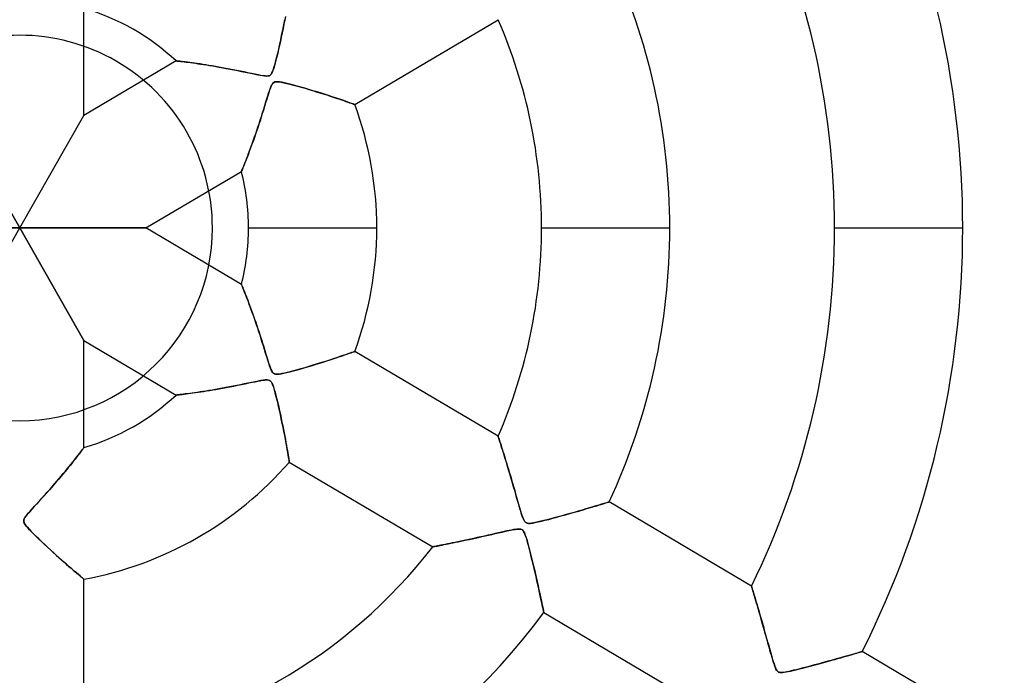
# Model space of a CAD drawing. Header units: millimetres. Extents: x -550 to 550, y -550 to 550.
# Tile 38 of 54: x 0 to 77, y -35 to 16. Entities that reach past the tile are written whole.
import ezdxf

# ---------------------------------------------------------------- set-up
doc = ezdxf.new("R2010")
doc.units = ezdxf.units.MM
doc.layers.add('HIDDEN', color=7, linetype='Continuous')
doc.layers.add('THICK', color=7, linetype='Continuous')

msp = doc.modelspace()

# ---------------------------------------------------------------- linework, layer by layer
at = {"layer": 'HIDDEN'}
for p, q in [((20.58, 15.95), (20.631, 16.216)), ((20.412, 15.108), (20.471, 15.395)), ((20.471, 15.395), (20.527, 15.676)), ((20.527, 15.676), (20.58, 15.95)), ((20.288, 14.52), (20.351, 14.816)), ((20.351, 14.816), (20.412, 15.108)), ((20.083, 13.618), (20.154, 13.92)), ((20.154, 13.92), (20.222, 14.221)), ((20.222, 14.221), (20.288, 14.52)), ((19.874, 12.788), (19.941, 13.041)), ((19.941, 13.041), (20.011, 13.319)), ((20.011, 13.319), (20.083, 13.618)), ((12.168, 13.005), (12.178, 13.004)), ((12.178, 13.004), (12.209, 13.001)), ((12.209, 13.001), (12.26, 12.995)), ((12.26, 12.995), (12.331, 12.987)), ((12.331, 12.987), (12.421, 12.977)), ((12.421, 12.977), (12.528, 12.965)), ((12.528, 12.965), (12.652, 12.95)), ((12.652, 12.95), (12.791, 12.933)), ((12.791, 12.933), (12.943, 12.914)), ((12.943, 12.914), (13.109, 12.893)), ((13.109, 12.893), (13.286, 12.87)), ((13.286, 12.87), (13.474, 12.844)), ((13.474, 12.844), (13.672, 12.817)), ((13.672, 12.817), (13.878, 12.787)), ((13.878, 12.787), (14.091, 12.755)), ((14.091, 12.755), (14.311, 12.722)), ((14.311, 12.722), (14.538, 12.686)), ((14.538, 12.686), (14.773, 12.648)), ((14.773, 12.648), (15.018, 12.607)), ((15.018, 12.607), (15.271, 12.564)), ((15.271, 12.564), (15.533, 12.518)), ((15.533, 12.518), (15.802, 12.469)), ((15.802, 12.469), (16.08, 12.417)), ((16.08, 12.417), (16.365, 12.363)), ((16.365, 12.363), (16.657, 12.306)), ((16.657, 12.306), (16.957, 12.247)), ((19.693, 12.216), (19.75, 12.374)), ((19.75, 12.374), (19.81, 12.565)), ((19.81, 12.565), (19.874, 12.788)), ((16.957, 12.247), (17.261, 12.185)), ((17.261, 12.185), (17.556, 12.123)), ((17.556, 12.123), (17.832, 12.066)), ((17.832, 12.066), (18.089, 12.012)), ((18.089, 12.012), (18.322, 11.964)), ((18.322, 11.964), (18.53, 11.922)), ((18.53, 11.922), (18.714, 11.886)), ((18.714, 11.886), (18.89, 11.856)), ((18.89, 11.856), (19.053, 11.834)), ((19.053, 11.834), (19.198, 11.824)), ((19.198, 11.824), (19.318, 11.83)), ((19.318, 11.83), (19.414, 11.854)), ((19.414, 11.854), (19.494, 11.899)), ((19.494, 11.899), (19.565, 11.971)), ((19.565, 11.971), (19.632, 12.079)), ((19.632, 12.079), (19.693, 12.216)), ((19.45, 10.728), (19.382, 10.52)), ((19.513, 10.904), (19.45, 10.728)), ((19.572, 11.048), (19.513, 10.904)), ((19.635, 11.171), (19.572, 11.048)), ((19.703, 11.265), (19.635, 11.171)), ((19.776, 11.328), (19.703, 11.265)), ((19.858, 11.365), (19.776, 11.328)), ((19.955, 11.383), (19.858, 11.365)), ((20.077, 11.383), (19.955, 11.383)), ((20.23, 11.367), (20.077, 11.383)), ((20.409, 11.337), (20.23, 11.367)), ((20.606, 11.295), (20.409, 11.337)), ((20.818, 11.246), (20.606, 11.295)), ((21.052, 11.187), (20.818, 11.246)), ((21.309, 11.12), (21.052, 11.187)), ((21.585, 11.045), (21.309, 11.12)), ((21.878, 10.963), (21.585, 11.045)), ((22.184, 10.875), (21.878, 10.963)), ((22.5, 10.782), (22.184, 10.875)), ((22.823, 10.685), (22.5, 10.782)), ((19.227, 10.022), (19.142, 9.742)), ((19.308, 10.284), (19.227, 10.022)), ((19.382, 10.52), (19.308, 10.284)), ((23.15, 10.584), (22.823, 10.685)), ((23.478, 10.482), (23.15, 10.584)), ((23.795, 10.382), (23.478, 10.482)), ((24.098, 10.284), (23.795, 10.382)), ((24.386, 10.19), (24.098, 10.284)), ((24.657, 10.1), (24.386, 10.19)), ((24.91, 10.015), (24.657, 10.1)), ((25.143, 9.936), (24.91, 10.015)), ((19.056, 9.462), (18.97, 9.181)), ((19.142, 9.742), (19.056, 9.462)), ((25.353, 9.864), (25.143, 9.936)), ((25.539, 9.799), (25.353, 9.864)), ((25.7, 9.743), (25.539, 9.799)), ((25.834, 9.697), (25.7, 9.743)), ((25.939, 9.66), (25.834, 9.697)), ((26.015, 9.633), (25.939, 9.66)), ((26.06, 9.617), (26.015, 9.633)), ((26.075, 9.612), (26.06, 9.617)), ((0, 0), (-5, 8.766)), ((0, 0), (5, 8.766)), ((18.795, 8.624), (18.706, 8.348)), ((18.882, 8.902), (18.795, 8.624)), ((18.97, 9.181), (18.882, 8.902)), ((18.529, 7.807), (18.441, 7.547)), ((18.617, 8.075), (18.529, 7.807)), ((18.706, 8.348), (18.617, 8.075)), ((18.269, 7.047), (18.185, 6.809)), ((18.354, 7.293), (18.269, 7.047)), ((18.441, 7.547), (18.354, 7.293)), ((17.945, 6.147), (17.87, 5.945)), ((18.023, 6.359), (17.945, 6.147)), ((18.103, 6.58), (18.023, 6.359)), ((18.185, 6.809), (18.103, 6.58)), ((17.66, 5.394), (17.594, 5.227)), ((17.728, 5.57), (17.66, 5.394)), ((17.798, 5.754), (17.728, 5.57)), ((17.87, 5.945), (17.798, 5.754)), ((17.375, 4.681), (17.335, 4.583)), ((17.422, 4.796), (17.375, 4.681)), ((17.475, 4.927), (17.422, 4.796)), ((17.532, 5.071), (17.475, 4.927)), ((17.594, 5.227), (17.532, 5.071)), ((17.264, 4.41), (17.259, 4.398)), ((17.279, 4.446), (17.264, 4.41)), ((17.303, 4.504), (17.279, 4.446)), ((17.335, 4.583), (17.303, 4.504)), ((0, 0), (-9.822, 0)), ((-5, -8.766), (0, 0)), ((0, 0), (5, -8.766)), ((0, 0), (9.822, 0)), ((17.81, 0), (27.79, 0)), ((40.61, 0), (50.59, 0)), ((63.41, 0), (73.39, 0)), ((15, 0), (15, 0)), ((17.259, -4.398), (17.262, -4.407)), ((17.262, -4.407), (17.274, -4.436)), ((17.274, -4.436), (17.294, -4.483)), ((17.294, -4.483), (17.321, -4.549)), ((17.321, -4.549), (17.355, -4.633)), ((17.355, -4.633), (17.396, -4.733)), ((17.396, -4.733), (17.443, -4.848)), ((17.443, -4.848), (17.495, -4.978)), ((17.495, -4.978), (17.552, -5.121)), ((17.552, -5.121), (17.613, -5.276)), ((17.613, -5.276), (17.678, -5.443)), ((17.678, -5.443), (17.747, -5.62)), ((17.747, -5.62), (17.818, -5.806)), ((17.818, -5.806), (17.891, -6.001)), ((17.891, -6.001), (17.966, -6.203)), ((17.966, -6.203), (18.043, -6.412)), ((18.043, -6.412), (18.121, -6.628)), ((18.121, -6.628), (18.201, -6.853)), ((18.201, -6.853), (18.283, -7.087)), ((18.283, -7.087), (18.367, -7.329)), ((18.367, -7.329), (18.452, -7.581)), ((18.452, -7.581), (18.539, -7.841)), ((18.539, -7.841), (18.628, -8.109)), ((18.628, -8.109), (18.718, -8.385)), ((18.718, -8.385), (18.809, -8.668)), ((18.809, -8.668), (18.901, -8.959)), ((18.901, -8.959), (18.993, -9.256)), ((18.993, -9.256), (19.081, -9.544)), ((19.081, -9.544), (19.164, -9.814)), ((19.164, -9.814), (19.24, -10.064)), ((25.036, -9.972), (25.22, -9.909)), ((25.22, -9.909), (25.388, -9.852)), ((25.388, -9.852), (25.539, -9.8)), ((25.539, -9.8), (25.674, -9.752)), ((25.674, -9.752), (25.793, -9.711)), ((25.793, -9.711), (25.892, -9.676)), ((25.892, -9.676), (25.972, -9.648)), ((25.972, -9.648), (26.029, -9.628)), ((26.029, -9.628), (26.063, -9.616)), ((26.063, -9.616), (26.075, -9.612)), ((19.24, -10.064), (19.31, -10.292)), ((19.31, -10.292), (19.374, -10.495)), ((19.374, -10.495), (19.432, -10.673)), ((19.432, -10.673), (19.49, -10.841)), ((22.498, -10.783), (22.788, -10.696)), ((22.788, -10.696), (23.073, -10.609)), ((23.073, -10.609), (23.353, -10.522)), ((23.353, -10.522), (23.626, -10.435)), ((23.626, -10.435), (23.892, -10.35)), ((23.892, -10.35), (24.149, -10.267)), ((24.149, -10.267), (24.393, -10.187)), ((24.393, -10.187), (24.622, -10.111)), ((24.622, -10.111), (24.837, -10.039)), ((24.837, -10.039), (25.036, -9.972)), ((19.49, -10.841), (19.549, -10.996)), ((19.549, -10.996), (19.61, -11.127)), ((19.61, -11.127), (19.673, -11.229)), ((19.673, -11.229), (19.74, -11.302)), ((19.74, -11.302), (19.818, -11.351)), ((19.818, -11.351), (19.916, -11.378)), ((19.916, -11.378), (20.043, -11.385)), ((20.043, -11.385), (20.192, -11.372)), ((20.192, -11.372), (20.358, -11.346)), ((20.358, -11.346), (20.554, -11.307)), ((20.554, -11.307), (20.781, -11.255)), ((20.781, -11.255), (21.034, -11.192)), ((21.034, -11.192), (21.312, -11.119)), ((21.312, -11.119), (21.608, -11.039)), ((21.608, -11.039), (21.907, -10.955)), ((21.907, -10.955), (22.204, -10.869)), ((22.204, -10.869), (22.498, -10.783)), ((16.898, -12.258), (16.612, -12.315)), ((17.184, -12.2), (16.898, -12.258)), ((17.472, -12.141), (17.184, -12.2)), ((17.759, -12.081), (17.472, -12.141)), ((18.045, -12.021), (17.759, -12.081)), ((18.314, -11.965), (18.045, -12.021)), ((18.556, -11.916), (18.314, -11.965)), ((18.771, -11.876), (18.556, -11.916)), ((18.956, -11.846), (18.771, -11.876)), ((19.111, -11.829), (18.956, -11.846)), ((19.248, -11.824), (19.111, -11.829)), ((19.364, -11.838), (19.248, -11.824)), ((19.454, -11.873), (19.364, -11.838)), ((19.526, -11.927), (19.454, -11.873)), ((19.588, -12.003), (19.526, -11.927)), ((19.647, -12.11), (19.588, -12.003)), ((19.707, -12.252), (19.647, -12.11)), ((19.766, -12.423), (19.707, -12.252)), ((12.181, -13.004), (12.168, -13.005)), ((12.22, -12.999), (12.181, -13.004)), ((12.283, -12.993), (12.22, -12.999)), ((12.368, -12.983), (12.283, -12.993)), ((12.473, -12.971), (12.368, -12.983)), ((12.596, -12.956), (12.473, -12.971)), ((12.736, -12.94), (12.596, -12.956)), ((12.89, -12.921), (12.736, -12.94)), ((13.057, -12.9), (12.89, -12.921)), ((13.235, -12.876), (13.057, -12.9)), ((13.422, -12.851), (13.235, -12.876)), ((13.616, -12.825), (13.422, -12.851)), ((13.819, -12.796), (13.616, -12.825)), ((14.032, -12.764), (13.819, -12.796)), ((14.255, -12.73), (14.032, -12.764)), ((14.487, -12.694), (14.255, -12.73)), ((14.728, -12.655), (14.487, -12.694)), ((14.977, -12.614), (14.728, -12.655)), ((15.233, -12.571), (14.977, -12.614)), ((15.497, -12.524), (15.233, -12.571)), ((15.768, -12.476), (15.497, -12.524)), ((16.045, -12.425), (15.768, -12.476)), ((16.327, -12.371), (16.045, -12.425)), ((16.612, -12.315), (16.327, -12.371)), ((19.825, -12.616), (19.766, -12.423)), ((19.884, -12.825), (19.825, -12.616)), ((19.946, -13.059), (19.884, -12.825)), ((20.01, -13.316), (19.946, -13.059)), ((20.078, -13.595), (20.01, -13.316)), ((20.147, -13.891), (20.078, -13.595)), ((20.217, -14.201), (20.147, -13.891)), ((20.288, -14.523), (20.217, -14.201)), ((20.358, -14.853), (20.288, -14.523)), ((20.428, -15.188), (20.358, -14.853)), ((20.496, -15.524), (20.428, -15.188)), ((20.561, -15.85), (20.496, -15.524)), ((20.621, -16.163), (20.561, -15.85)), ((20.677, -16.46), (20.621, -16.163)), ((20.729, -16.742), (20.677, -16.46)), ((20.777, -17.004), (20.729, -16.742)), ((37.234, -16.211), (37.237, -16.221)), ((37.237, -16.221), (37.246, -16.249)), ((37.246, -16.249), (37.261, -16.296)), ((37.261, -16.296), (37.282, -16.36)), ((37.282, -16.36), (37.308, -16.441)), ((37.308, -16.441), (37.34, -16.538)), ((37.34, -16.538), (37.375, -16.65)), ((37.375, -16.65), (37.415, -16.775)), ((37.415, -16.775), (37.459, -16.912)), ((4.621, -17.593), (4.527, -17.715)), ((4.706, -17.482), (4.621, -17.593)), ((4.782, -17.383), (4.706, -17.482)), ((4.847, -17.297), (4.782, -17.383)), ((4.902, -17.224), (4.847, -17.297)), ((4.945, -17.167), (4.902, -17.224)), ((4.975, -17.127), (4.945, -17.167)), ((4.994, -17.102), (4.975, -17.127)), ((5, -17.094), (4.994, -17.102)), ((20.819, -17.246), (20.777, -17.004)), ((20.858, -17.465), (20.819, -17.246)), ((20.891, -17.66), (20.858, -17.465)), ((37.459, -16.912), (37.506, -17.061)), ((37.506, -17.061), (37.557, -17.221)), ((37.557, -17.221), (37.61, -17.39)), ((37.61, -17.39), (37.665, -17.567)), ((37.665, -17.567), (37.722, -17.753)), ((4.072, -18.292), (3.942, -18.454)), ((4.197, -18.136), (4.072, -18.292)), ((4.314, -17.987), (4.197, -18.136)), ((4.425, -17.846), (4.314, -17.987)), ((4.527, -17.715), (4.425, -17.846)), ((20.919, -17.827), (20.891, -17.66)), ((20.943, -17.967), (20.919, -17.827)), ((20.961, -18.077), (20.943, -17.967)), ((20.974, -18.156), (20.961, -18.077)), ((20.982, -18.203), (20.974, -18.156)), ((20.984, -18.219), (20.982, -18.203)), ((37.722, -17.753), (37.782, -17.946)), ((37.782, -17.946), (37.843, -18.144)), ((37.843, -18.144), (37.905, -18.349)), ((37.905, -18.349), (37.968, -18.558)), ((3.367, -19.154), (3.207, -19.344)), ((3.519, -18.971), (3.367, -19.154)), ((3.665, -18.794), (3.519, -18.971)), ((3.806, -18.622), (3.665, -18.794)), ((3.942, -18.454), (3.806, -18.622)), ((37.968, -18.558), (38.033, -18.773)), ((38.033, -18.773), (38.099, -18.995)), ((38.099, -18.995), (38.167, -19.223)), ((2.868, -19.742), (2.688, -19.949)), ((3.041, -19.54), (2.868, -19.742)), ((3.207, -19.344), (3.041, -19.54)), ((38.167, -19.223), (38.236, -19.457)), ((38.236, -19.457), (38.306, -19.696)), ((38.306, -19.696), (38.378, -19.94)), ((2.113, -20.602), (1.91, -20.829)), ((2.311, -20.379), (2.113, -20.602)), ((2.503, -20.162), (2.311, -20.379)), ((2.688, -19.949), (2.503, -20.162)), ((38.378, -19.94), (38.45, -20.19)), ((38.45, -20.19), (38.523, -20.443)), ((38.523, -20.443), (38.597, -20.701)), ((1.499, -21.282), (1.308, -21.491)), ((1.701, -21.06), (1.499, -21.282)), ((1.91, -20.829), (1.701, -21.06)), ((38.597, -20.701), (38.672, -20.963)), ((38.672, -20.963), (38.748, -21.227)), ((38.748, -21.227), (38.824, -21.492)), ((45.318, -21.494), (45.483, -21.444)), ((45.483, -21.444), (45.621, -21.401)), ((45.621, -21.401), (45.731, -21.367)), ((45.731, -21.367), (45.812, -21.343)), ((45.812, -21.343), (45.86, -21.328)), ((45.86, -21.328), (45.877, -21.323)), ((0.705, -22.159), (0.589, -22.294)), ((0.829, -22.018), (0.705, -22.159)), ((0.971, -21.86), (0.829, -22.018)), ((1.131, -21.684), (0.971, -21.86)), ((1.308, -21.491), (1.131, -21.684)), ((38.824, -21.492), (38.901, -21.756)), ((38.901, -21.756), (38.979, -22.017)), ((38.979, -22.017), (39.055, -22.263)), ((42.826, -22.226), (43.172, -22.128)), ((43.172, -22.128), (43.515, -22.03)), ((43.515, -22.03), (43.84, -21.935)), ((43.84, -21.935), (44.143, -21.846)), ((44.143, -21.846), (44.424, -21.763)), ((44.424, -21.763), (44.682, -21.686)), ((44.682, -21.686), (44.917, -21.615)), ((44.917, -21.615), (45.129, -21.551)), ((45.129, -21.551), (45.318, -21.494)), ((0.321, -22.744), (0.318, -22.836)), ((0.318, -22.836), (0.344, -22.934)), ((0.349, -22.649), (0.321, -22.744)), ((0.344, -22.934), (0.403, -23.047)), ((0.405, -22.544), (0.349, -22.649)), ((0.487, -22.424), (0.405, -22.544)), ((0.589, -22.294), (0.487, -22.424)), ((39.055, -22.263), (39.128, -22.477)), ((39.128, -22.477), (39.198, -22.653)), ((39.198, -22.653), (39.264, -22.784)), ((39.264, -22.784), (39.33, -22.875)), ((39.33, -22.875), (39.403, -22.936)), ((39.403, -22.936), (39.488, -22.973)), ((39.488, -22.973), (39.592, -22.991)), ((39.726, -22.989), (39.898, -22.969)), ((39.898, -22.969), (40.105, -22.932)), ((40.105, -22.932), (40.339, -22.882)), ((40.339, -22.882), (40.596, -22.822)), ((40.596, -22.822), (40.873, -22.754)), ((40.873, -22.754), (41.169, -22.678)), ((41.169, -22.678), (41.48, -22.596)), ((41.48, -22.596), (41.804, -22.509)), ((41.804, -22.509), (42.139, -22.418)), ((42.139, -22.418), (42.48, -22.323)), ((42.48, -22.323), (42.826, -22.226)), ((0.403, -23.047), (0.49, -23.169)), ((0.49, -23.169), (0.597, -23.299)), ((0.597, -23.299), (0.731, -23.448)), ((0.731, -23.448), (0.891, -23.616)), ((0.891, -23.616), (1.074, -23.802)), ((37.256, -23.732), (37.005, -23.789)), ((37.493, -23.678), (37.256, -23.732)), ((37.713, -23.629), (37.493, -23.678)), ((37.916, -23.584), (37.713, -23.629)), ((38.1, -23.545), (37.916, -23.584)), ((38.267, -23.51), (38.1, -23.545)), ((38.423, -23.481), (38.267, -23.51)), ((38.568, -23.457), (38.423, -23.481)), ((38.7, -23.44), (38.568, -23.457)), ((38.815, -23.431), (38.7, -23.44)), ((38.911, -23.433), (38.815, -23.431)), ((38.99, -23.445), (38.911, -23.433)), ((39.057, -23.467), (38.99, -23.445)), ((39.116, -23.502), (39.057, -23.467)), ((39.169, -23.551), (39.116, -23.502)), ((39.219, -23.616), (39.169, -23.551)), ((39.268, -23.705), (39.219, -23.616)), ((39.32, -23.823), (39.268, -23.705)), ((39.592, -22.991), (39.726, -22.989)), ((1.074, -23.802), (1.278, -24.004)), ((1.278, -24.004), (1.498, -24.218)), ((1.498, -24.218), (1.722, -24.433)), ((1.722, -24.433), (1.947, -24.645)), ((33.669, -24.516), (33.471, -24.557)), ((33.878, -24.473), (33.669, -24.516)), ((34.096, -24.428), (33.878, -24.473)), ((34.326, -24.38), (34.096, -24.428)), ((34.565, -24.329), (34.326, -24.38)), ((34.813, -24.276), (34.565, -24.329)), ((35.071, -24.221), (34.813, -24.276)), ((35.337, -24.163), (35.071, -24.221)), ((35.611, -24.102), (35.337, -24.163)), ((35.893, -24.04), (35.611, -24.102)), ((36.182, -23.975), (35.893, -24.04)), ((36.466, -23.911), (36.182, -23.975)), ((36.741, -23.849), (36.466, -23.911)), ((37.005, -23.789), (36.741, -23.849)), ((39.375, -23.971), (39.32, -23.823)), ((39.431, -24.143), (39.375, -23.971)), ((39.488, -24.336), (39.431, -24.143)), ((39.548, -24.548), (39.488, -24.336)), ((1.947, -24.645), (2.171, -24.854)), ((2.171, -24.854), (2.394, -25.059)), ((2.394, -25.059), (2.614, -25.26)), ((2.614, -25.26), (2.831, -25.457)), ((32.154, -24.817), (32.144, -24.819)), ((32.187, -24.81), (32.154, -24.817)), ((32.239, -24.8), (32.187, -24.81)), ((32.312, -24.786), (32.239, -24.8)), ((32.404, -24.769), (32.312, -24.786)), ((32.513, -24.747), (32.404, -24.769)), ((32.639, -24.723), (32.513, -24.747)), ((32.781, -24.695), (32.639, -24.723)), ((32.936, -24.664), (32.781, -24.695)), ((33.103, -24.631), (32.936, -24.664)), ((33.282, -24.595), (33.103, -24.631)), ((33.471, -24.557), (33.282, -24.595)), ((39.61, -24.781), (39.548, -24.548)), ((39.676, -25.034), (39.61, -24.781)), ((39.745, -25.305), (39.676, -25.034)), ((2.831, -25.457), (3.044, -25.648)), ((3.044, -25.648), (3.253, -25.834)), ((3.253, -25.834), (3.455, -26.012)), ((3.455, -26.012), (3.648, -26.182)), ((39.816, -25.59), (39.745, -25.305)), ((39.888, -25.887), (39.816, -25.59)), ((39.962, -26.195), (39.888, -25.887)), ((3.648, -26.182), (3.83, -26.34)), ((3.83, -26.34), (4.002, -26.489)), ((4.002, -26.489), (4.161, -26.626)), ((4.161, -26.626), (4.309, -26.752)), ((4.309, -26.752), (4.443, -26.867)), ((40.036, -26.51), (39.962, -26.195)), ((40.111, -26.831), (40.036, -26.51)), ((4.443, -26.867), (4.565, -26.971)), ((4.565, -26.971), (4.675, -27.063)), ((4.675, -27.063), (4.771, -27.144)), ((4.771, -27.144), (4.852, -27.212)), ((4.852, -27.212), (4.916, -27.266)), ((4.916, -27.266), (4.962, -27.305)), ((4.962, -27.305), (4.991, -27.329)), ((4.991, -27.329), (5, -27.336)), ((40.185, -27.153), (40.111, -26.831)), ((40.257, -27.471), (40.185, -27.153)), ((40.326, -27.78), (40.257, -27.471)), ((40.392, -28.077), (40.326, -27.78)), ((40.454, -28.36), (40.392, -28.077)), ((56.955, -27.874), (56.958, -27.886)), ((56.958, -27.886), (56.969, -27.92)), ((56.969, -27.92), (56.986, -27.977)), ((56.986, -27.977), (57.01, -28.056)), ((57.01, -28.056), (57.039, -28.156)), ((57.039, -28.156), (57.075, -28.276)), ((57.075, -28.276), (57.116, -28.414)), ((40.512, -28.628), (40.454, -28.36)), ((40.566, -28.877), (40.512, -28.628)), ((40.614, -29.106), (40.566, -28.877)), ((40.658, -29.313), (40.614, -29.106)), ((57.116, -28.414), (57.162, -28.569)), ((57.162, -28.569), (57.212, -28.738)), ((57.212, -28.738), (57.266, -28.922)), ((57.266, -28.922), (57.324, -29.119)), ((40.696, -29.493), (40.658, -29.313)), ((40.728, -29.646), (40.696, -29.493)), ((40.753, -29.769), (40.728, -29.646)), ((40.772, -29.858), (40.753, -29.769)), ((40.783, -29.912), (40.772, -29.858)), ((57.324, -29.119), (57.385, -29.327)), ((57.385, -29.327), (57.449, -29.547)), ((57.449, -29.547), (57.515, -29.775)), ((57.515, -29.775), (57.583, -30.013)), ((40.787, -29.93), (40.783, -29.912)), ((57.583, -30.013), (57.654, -30.258)), ((57.654, -30.258), (57.725, -30.509)), ((57.725, -30.509), (57.799, -30.766)), ((57.799, -30.766), (57.873, -31.03)), ((57.873, -31.03), (57.949, -31.298)), ((57.949, -31.298), (58.026, -31.572)), ((58.026, -31.572), (58.104, -31.85)), ((58.104, -31.85), (58.182, -32.131)), ((58.182, -32.131), (58.262, -32.416)), ((58.262, -32.416), (58.342, -32.703)), ((58.342, -32.703), (58.422, -32.988)), ((58.422, -32.988), (58.5, -33.26)), ((58.5, -33.26), (58.572, -33.509)), ((58.572, -33.509), (58.639, -33.734)), ((62.934, -33.718), (63.193, -33.646)), ((63.193, -33.646), (63.441, -33.577)), ((63.441, -33.577), (63.679, -33.51)), ((63.679, -33.51), (63.905, -33.446)), ((63.905, -33.446), (64.121, -33.385)), ((64.121, -33.385), (64.326, -33.327)), ((64.326, -33.327), (64.52, -33.271)), ((64.52, -33.271), (64.701, -33.219)), ((64.701, -33.219), (64.87, -33.171)), ((64.87, -33.171), (65.024, -33.126)), ((65.024, -33.126), (65.161, -33.087)), ((65.161, -33.087), (65.281, -33.052)), ((65.281, -33.052), (65.382, -33.022)), ((65.382, -33.022), (65.462, -32.999)), ((65.462, -32.999), (65.521, -32.982)), ((65.521, -32.982), (65.556, -32.972)), ((65.556, -32.972), (65.568, -32.968)), ((58.639, -33.734), (58.702, -33.931)), ((58.702, -33.931), (58.76, -34.099)), ((58.76, -34.099), (58.815, -34.24)), ((58.815, -34.24), (58.871, -34.357)), ((58.871, -34.357), (58.929, -34.448)), ((58.929, -34.448), (58.992, -34.515)), ((59.996, -34.483), (60.202, -34.435)), ((60.202, -34.435), (60.43, -34.38)), ((60.43, -34.38), (60.676, -34.319)), ((60.676, -34.319), (60.939, -34.252)), ((60.939, -34.252), (61.217, -34.18)), ((61.217, -34.18), (61.508, -34.104)), ((61.508, -34.104), (61.807, -34.024)), ((61.807, -34.024), (62.102, -33.945)), ((62.102, -33.945), (62.388, -33.867)), ((62.388, -33.867), (62.666, -33.791)), ((62.666, -33.791), (62.934, -33.718)), ((58.992, -34.515), (59.063, -34.56)), ((59.063, -34.56), (59.144, -34.587)), ((59.144, -34.587), (59.243, -34.598)), ((59.243, -34.598), (59.365, -34.595)), ((59.365, -34.595), (59.504, -34.578)), ((59.504, -34.578), (59.653, -34.554)), ((59.653, -34.554), (59.813, -34.522)), ((59.813, -34.522), (59.996, -34.483))]:
    msp.add_line(p, q, dxfattribs=at)
for radius, start, end in [(456, 0, 179.99998), (445, 0, 180.00002), (400, 0, 179.99998), (182.4, 0, 180.00002), (166.067, 89.99998, 270.00002), (166.067, 270.00002, 89.99998), (159.6, 89.99998, 179.99998), (159.6, 0, 89.99998), (15, 0, 180.00002), (456, 179.99998, 0), (400, 179.99998, 0), (159.6, 179.99998, 270.00002), (445, 180.00002, 0), (182.4, 180.00002, 0), (15, 180.00002, 0), (159.6, 270.00002, 0)]:
    msp.add_arc((0, 0), radius, start, end, dxfattribs=at)
at = {"layer": 'THICK'}
for p, q in [((5, 8.766), (5, 17.094)), ((20.621, 16.163), (20.561, 15.85)), ((20.677, 16.46), (20.621, 16.163)), ((26.075, 9.612), (37.234, 16.211)), ((20.496, 15.524), (20.428, 15.188)), ((20.561, 15.85), (20.496, 15.524)), ((20.358, 14.853), (20.288, 14.523)), ((20.428, 15.188), (20.358, 14.853)), ((20.147, 13.891), (20.078, 13.595)), ((20.217, 14.201), (20.147, 13.891)), ((20.288, 14.523), (20.217, 14.201)), ((19.946, 13.059), (19.884, 12.825)), ((20.01, 13.316), (19.946, 13.059)), ((20.078, 13.595), (20.01, 13.316)), ((12.168, 13.005), (5, 8.766)), ((12.181, 13.004), (12.168, 13.005)), ((12.22, 12.999), (12.181, 13.004)), ((12.283, 12.993), (12.22, 12.999)), ((12.368, 12.983), (12.283, 12.993)), ((12.473, 12.971), (12.368, 12.983)), ((12.596, 12.956), (12.473, 12.971)), ((12.736, 12.94), (12.596, 12.956)), ((12.89, 12.921), (12.736, 12.94)), ((13.057, 12.9), (12.89, 12.921)), ((13.235, 12.876), (13.057, 12.9)), ((13.422, 12.851), (13.235, 12.876)), ((13.616, 12.825), (13.422, 12.851)), ((13.819, 12.796), (13.616, 12.825)), ((14.032, 12.764), (13.819, 12.796)), ((14.255, 12.73), (14.032, 12.764)), ((14.487, 12.694), (14.255, 12.73)), ((14.728, 12.655), (14.487, 12.694)), ((14.977, 12.614), (14.728, 12.655)), ((15.233, 12.571), (14.977, 12.614)), ((15.497, 12.524), (15.233, 12.571)), ((15.768, 12.476), (15.497, 12.524)), ((16.045, 12.425), (15.768, 12.476)), ((16.327, 12.371), (16.045, 12.425)), ((16.612, 12.315), (16.327, 12.371)), ((16.898, 12.258), (16.612, 12.315)), ((19.766, 12.423), (19.707, 12.252)), ((19.825, 12.616), (19.766, 12.423)), ((19.884, 12.825), (19.825, 12.616)), ((17.184, 12.2), (16.898, 12.258)), ((17.472, 12.141), (17.184, 12.2)), ((17.759, 12.081), (17.472, 12.141)), ((18.045, 12.021), (17.759, 12.081)), ((18.314, 11.965), (18.045, 12.021)), ((18.556, 11.916), (18.314, 11.965)), ((18.771, 11.876), (18.556, 11.916)), ((18.956, 11.846), (18.771, 11.876)), ((19.111, 11.829), (18.956, 11.846)), ((19.248, 11.824), (19.111, 11.829)), ((19.364, 11.838), (19.248, 11.824)), ((19.454, 11.873), (19.364, 11.838)), ((19.526, 11.927), (19.454, 11.873)), ((19.588, 12.003), (19.526, 11.927)), ((19.647, 12.11), (19.588, 12.003)), ((19.707, 12.252), (19.647, 12.11)), ((19.432, 10.673), (19.49, 10.841)), ((19.49, 10.841), (19.549, 10.996)), ((19.549, 10.996), (19.61, 11.127)), ((19.61, 11.127), (19.673, 11.229)), ((19.673, 11.229), (19.74, 11.302)), ((19.74, 11.302), (19.818, 11.351)), ((19.818, 11.351), (19.916, 11.378)), ((19.916, 11.378), (20.043, 11.385)), ((20.043, 11.385), (20.192, 11.372)), ((20.192, 11.372), (20.358, 11.346)), ((20.358, 11.346), (20.554, 11.307)), ((20.554, 11.307), (20.781, 11.255)), ((20.781, 11.255), (21.034, 11.192)), ((21.034, 11.192), (21.312, 11.119)), ((21.312, 11.119), (21.608, 11.039)), ((21.608, 11.039), (21.907, 10.955)), ((21.907, 10.955), (22.204, 10.869)), ((22.204, 10.869), (22.498, 10.783)), ((22.498, 10.783), (22.788, 10.696)), ((19.164, 9.814), (19.24, 10.064)), ((19.24, 10.064), (19.31, 10.292)), ((19.31, 10.292), (19.374, 10.495)), ((19.374, 10.495), (19.432, 10.673)), ((22.788, 10.696), (23.073, 10.609)), ((23.073, 10.609), (23.353, 10.522)), ((23.353, 10.522), (23.626, 10.435)), ((23.626, 10.435), (23.892, 10.35)), ((23.892, 10.35), (24.149, 10.267)), ((24.149, 10.267), (24.393, 10.187)), ((24.393, 10.187), (24.622, 10.111)), ((24.622, 10.111), (24.837, 10.039)), ((24.837, 10.039), (25.036, 9.972)), ((25.036, 9.972), (25.22, 9.909)), ((18.901, 8.959), (18.993, 9.256)), ((18.993, 9.256), (19.081, 9.544)), ((19.081, 9.544), (19.164, 9.814)), ((25.22, 9.909), (25.388, 9.852)), ((25.388, 9.852), (25.539, 9.8)), ((25.539, 9.8), (25.674, 9.752)), ((25.674, 9.752), (25.793, 9.711)), ((25.793, 9.711), (25.892, 9.676)), ((25.892, 9.676), (25.972, 9.648)), ((25.972, 9.648), (26.029, 9.628)), ((26.029, 9.628), (26.063, 9.616)), ((26.063, 9.616), (26.075, 9.612)), ((-5, 8.766), (0, 0)), ((0, 0), (5, 8.766)), ((18.718, 8.385), (18.809, 8.668)), ((18.809, 8.668), (18.901, 8.959)), ((18.452, 7.581), (18.539, 7.841)), ((18.539, 7.841), (18.628, 8.109)), ((18.628, 8.109), (18.718, 8.385)), ((18.201, 6.853), (18.283, 7.087)), ((18.283, 7.087), (18.367, 7.329)), ((18.367, 7.329), (18.452, 7.581)), ((17.891, 6.001), (17.966, 6.203)), ((17.966, 6.203), (18.043, 6.412)), ((18.043, 6.412), (18.121, 6.628)), ((18.121, 6.628), (18.201, 6.853)), ((17.613, 5.276), (17.678, 5.443)), ((17.678, 5.443), (17.747, 5.62)), ((17.747, 5.62), (17.818, 5.806)), ((17.818, 5.806), (17.891, 6.001)), ((17.321, 4.549), (17.355, 4.633)), ((17.355, 4.633), (17.396, 4.733)), ((17.396, 4.733), (17.443, 4.848)), ((17.443, 4.848), (17.495, 4.978)), ((17.495, 4.978), (17.552, 5.121)), ((17.552, 5.121), (17.613, 5.276)), ((9.822, 0), (17.259, 4.398)), ((17.259, 4.398), (17.262, 4.407)), ((17.262, 4.407), (17.274, 4.436)), ((17.274, 4.436), (17.294, 4.483)), ((17.294, 4.483), (17.321, 4.549)), ((-9.822, 0), (0, 0)), ((-5, -8.766), (0, 0)), ((9.822, 0), (0, 0)), ((5, -8.766), (0, 0)), ((17.259, -4.398), (9.822, 0)), ((17.81, 0), (27.79, 0)), ((40.61, 0), (50.59, 0)), ((63.41, 0), (73.39, 0)), ((17.264, -4.41), (17.259, -4.398)), ((17.279, -4.446), (17.264, -4.41)), ((17.303, -4.504), (17.279, -4.446)), ((17.335, -4.583), (17.303, -4.504)), ((17.375, -4.681), (17.335, -4.583)), ((17.422, -4.796), (17.375, -4.681)), ((17.475, -4.927), (17.422, -4.796)), ((17.532, -5.071), (17.475, -4.927)), ((17.594, -5.227), (17.532, -5.071)), ((17.66, -5.394), (17.594, -5.227)), ((17.728, -5.57), (17.66, -5.394)), ((17.798, -5.754), (17.728, -5.57)), ((17.87, -5.945), (17.798, -5.754)), ((17.945, -6.147), (17.87, -5.945)), ((18.023, -6.359), (17.945, -6.147)), ((18.103, -6.58), (18.023, -6.359)), ((18.185, -6.809), (18.103, -6.58)), ((18.269, -7.047), (18.185, -6.809)), ((18.354, -7.293), (18.269, -7.047)), ((18.441, -7.547), (18.354, -7.293)), ((18.529, -7.807), (18.441, -7.547)), ((18.617, -8.075), (18.529, -7.807)), ((18.706, -8.348), (18.617, -8.075)), ((18.795, -8.624), (18.706, -8.348)), ((5, -8.766), (12.168, -13.005)), ((5, -17.094), (5, -8.766)), ((18.882, -8.902), (18.795, -8.624)), ((18.97, -9.181), (18.882, -8.902)), ((19.056, -9.462), (18.97, -9.181)), ((19.142, -9.742), (19.056, -9.462)), ((19.227, -10.022), (19.142, -9.742)), ((25.143, -9.936), (24.91, -10.015)), ((25.353, -9.864), (25.143, -9.936)), ((25.539, -9.799), (25.353, -9.864)), ((25.7, -9.743), (25.539, -9.799)), ((25.834, -9.697), (25.7, -9.743)), ((25.939, -9.66), (25.834, -9.697)), ((26.015, -9.633), (25.939, -9.66)), ((26.06, -9.617), (26.015, -9.633)), ((26.075, -9.612), (26.06, -9.617)), ((37.234, -16.211), (26.075, -9.612)), ((19.308, -10.284), (19.227, -10.022)), ((19.382, -10.52), (19.308, -10.284)), ((19.45, -10.728), (19.382, -10.52)), ((22.823, -10.685), (22.5, -10.782)), ((23.15, -10.584), (22.823, -10.685)), ((23.478, -10.482), (23.15, -10.584)), ((23.795, -10.382), (23.478, -10.482)), ((24.098, -10.284), (23.795, -10.382)), ((24.386, -10.19), (24.098, -10.284)), ((24.657, -10.1), (24.386, -10.19)), ((24.91, -10.015), (24.657, -10.1)), ((19.513, -10.904), (19.45, -10.728)), ((19.572, -11.048), (19.513, -10.904)), ((19.635, -11.171), (19.572, -11.048)), ((19.703, -11.265), (19.635, -11.171)), ((19.776, -11.328), (19.703, -11.265)), ((19.858, -11.365), (19.776, -11.328)), ((19.955, -11.383), (19.858, -11.365)), ((20.077, -11.383), (19.955, -11.383)), ((20.23, -11.367), (20.077, -11.383)), ((20.409, -11.337), (20.23, -11.367)), ((20.606, -11.295), (20.409, -11.337)), ((20.818, -11.246), (20.606, -11.295)), ((21.052, -11.187), (20.818, -11.246)), ((21.309, -11.12), (21.052, -11.187)), ((21.585, -11.045), (21.309, -11.12)), ((21.878, -10.963), (21.585, -11.045)), ((22.184, -10.875), (21.878, -10.963)), ((22.5, -10.782), (22.184, -10.875)), ((16.657, -12.306), (16.957, -12.247)), ((16.957, -12.247), (17.261, -12.185)), ((17.261, -12.185), (17.556, -12.123)), ((17.556, -12.123), (17.832, -12.066)), ((17.832, -12.066), (18.089, -12.012)), ((18.089, -12.012), (18.322, -11.964)), ((18.322, -11.964), (18.53, -11.922)), ((18.53, -11.922), (18.714, -11.886)), ((18.714, -11.886), (18.89, -11.856)), ((18.89, -11.856), (19.053, -11.834)), ((19.053, -11.834), (19.198, -11.824)), ((19.198, -11.824), (19.318, -11.83)), ((19.318, -11.83), (19.414, -11.854)), ((19.414, -11.854), (19.494, -11.899)), ((19.494, -11.899), (19.565, -11.971)), ((19.565, -11.971), (19.632, -12.079)), ((19.632, -12.079), (19.693, -12.216)), ((19.693, -12.216), (19.75, -12.374)), ((12.168, -13.005), (12.178, -13.004)), ((12.178, -13.004), (12.209, -13.001)), ((12.209, -13.001), (12.26, -12.995)), ((12.26, -12.995), (12.331, -12.987)), ((12.331, -12.987), (12.421, -12.977)), ((12.421, -12.977), (12.528, -12.965)), ((12.528, -12.965), (12.652, -12.95)), ((12.652, -12.95), (12.791, -12.933)), ((12.791, -12.933), (12.943, -12.914)), ((12.943, -12.914), (13.109, -12.893)), ((13.109, -12.893), (13.286, -12.87)), ((13.286, -12.87), (13.474, -12.844)), ((13.474, -12.844), (13.672, -12.817)), ((13.672, -12.817), (13.878, -12.787)), ((13.878, -12.787), (14.091, -12.755)), ((14.091, -12.755), (14.311, -12.722)), ((14.311, -12.722), (14.538, -12.686)), ((14.538, -12.686), (14.773, -12.648)), ((14.773, -12.648), (15.018, -12.607)), ((15.018, -12.607), (15.271, -12.564)), ((15.271, -12.564), (15.533, -12.518)), ((15.533, -12.518), (15.802, -12.469)), ((15.802, -12.469), (16.08, -12.417)), ((16.08, -12.417), (16.365, -12.363)), ((16.365, -12.363), (16.657, -12.306)), ((19.75, -12.374), (19.81, -12.565)), ((19.81, -12.565), (19.874, -12.788)), ((19.874, -12.788), (19.941, -13.041)), ((19.941, -13.041), (20.011, -13.319)), ((20.011, -13.319), (20.083, -13.618)), ((20.083, -13.618), (20.154, -13.92)), ((20.154, -13.92), (20.222, -14.221)), ((20.222, -14.221), (20.288, -14.52)), ((20.288, -14.52), (20.351, -14.816)), ((20.351, -14.816), (20.412, -15.108)), ((20.412, -15.108), (20.471, -15.395)), ((20.471, -15.395), (20.527, -15.676)), ((20.527, -15.676), (20.58, -15.95)), ((20.58, -15.95), (20.631, -16.216)), ((20.631, -16.216), (20.678, -16.468)), ((20.678, -16.468), (20.722, -16.705)), ((20.722, -16.705), (20.763, -16.928)), ((37.237, -16.222), (37.234, -16.211)), ((37.248, -16.253), (37.237, -16.222)), ((37.264, -16.304), (37.248, -16.253)), ((37.287, -16.374), (37.264, -16.304)), ((37.315, -16.463), (37.287, -16.374)), ((37.35, -16.569), (37.315, -16.463)), ((37.389, -16.692), (37.35, -16.569)), ((37.433, -16.829), (37.389, -16.692)), ((37.48, -16.98), (37.433, -16.829)), ((4.56, -17.672), (4.655, -17.549)), ((4.655, -17.549), (4.74, -17.438)), ((4.74, -17.438), (4.816, -17.339)), ((4.816, -17.339), (4.879, -17.254)), ((4.879, -17.254), (4.931, -17.186)), ((4.931, -17.186), (4.969, -17.136)), ((4.969, -17.136), (4.992, -17.104)), ((4.992, -17.104), (5, -17.094)), ((20.763, -16.928), (20.8, -17.135)), ((20.8, -17.135), (20.834, -17.326)), ((20.834, -17.326), (20.864, -17.501)), ((20.864, -17.501), (20.891, -17.659)), ((37.532, -17.143), (37.48, -16.98)), ((37.587, -17.317), (37.532, -17.143)), ((37.644, -17.501), (37.587, -17.317)), ((37.704, -17.694), (37.644, -17.501)), ((3.979, -18.408), (4.107, -18.248)), ((4.107, -18.248), (4.23, -18.094)), ((4.23, -18.094), (4.346, -17.946)), ((4.346, -17.946), (4.457, -17.805)), ((4.457, -17.805), (4.56, -17.672)), ((20.891, -17.659), (20.915, -17.8)), ((20.915, -17.8), (20.936, -17.924)), ((20.936, -17.924), (20.953, -18.028)), ((20.953, -18.028), (20.967, -18.111)), ((20.967, -18.111), (20.977, -18.171)), ((20.977, -18.171), (20.982, -18.207)), ((20.982, -18.207), (20.984, -18.219)), ((20.984, -18.219), (32.144, -24.819)), ((37.767, -17.897), (37.704, -17.694)), ((37.833, -18.111), (37.767, -17.897)), ((37.901, -18.335), (37.833, -18.111)), ((37.972, -18.569), (37.901, -18.335)), ((3.234, -19.312), (3.396, -19.119)), ((3.396, -19.119), (3.552, -18.931)), ((3.552, -18.931), (3.701, -18.75)), ((3.701, -18.75), (3.844, -18.576)), ((3.844, -18.576), (3.979, -18.408)), ((38.045, -18.812), (37.972, -18.569)), ((38.12, -19.064), (38.045, -18.812)), ((38.197, -19.325), (38.12, -19.064)), ((2.712, -19.923), (2.891, -19.715)), ((2.891, -19.715), (3.066, -19.511)), ((3.066, -19.511), (3.234, -19.312)), ((38.277, -19.595), (38.197, -19.325)), ((38.358, -19.872), (38.277, -19.595)), ((38.44, -20.156), (38.358, -19.872)), ((1.95, -20.784), (2.144, -20.567)), ((2.144, -20.567), (2.337, -20.351)), ((2.337, -20.351), (2.527, -20.135)), ((2.527, -20.135), (2.712, -19.923)), ((38.521, -20.436), (38.44, -20.156)), ((38.599, -20.708), (38.521, -20.436)), ((1.161, -21.651), (1.359, -21.436)), ((1.359, -21.436), (1.556, -21.219)), ((1.556, -21.219), (1.753, -21.002)), ((1.753, -21.002), (1.95, -20.784)), ((38.674, -20.968), (38.599, -20.708)), ((38.745, -21.215), (38.674, -20.968)), ((38.812, -21.448), (38.745, -21.215)), ((38.875, -21.665), (38.812, -21.448)), ((45.451, -21.454), (45.274, -21.508)), ((45.6, -21.408), (45.451, -21.454)), ((45.72, -21.371), (45.6, -21.408)), ((45.806, -21.344), (45.72, -21.371)), ((45.859, -21.328), (45.806, -21.344)), ((45.877, -21.323), (45.859, -21.328)), ((56.955, -27.874), (45.877, -21.323)), ((0.548, -22.346), (0.667, -22.202)), ((0.667, -22.202), (0.811, -22.038)), ((0.811, -22.038), (0.976, -21.854)), ((0.976, -21.854), (1.161, -21.651)), ((38.933, -21.865), (38.875, -21.665)), ((38.987, -22.044), (38.933, -21.865)), ((39.038, -22.207), (38.987, -22.044)), ((39.087, -22.358), (39.038, -22.207)), ((43.153, -22.133), (42.835, -22.224)), ((43.467, -22.043), (43.153, -22.133)), ((43.771, -21.955), (43.467, -22.043)), ((44.063, -21.87), (43.771, -21.955)), ((44.341, -21.788), (44.063, -21.87)), ((44.604, -21.709), (44.341, -21.788)), ((44.848, -21.636), (44.604, -21.709)), ((45.072, -21.569), (44.848, -21.636)), ((45.274, -21.508), (45.072, -21.569)), ((0.316, -22.789), (0.333, -22.693)), ((0.326, -22.878), (0.316, -22.789)), ((0.36, -22.97), (0.326, -22.878)), ((0.333, -22.693), (0.38, -22.587)), ((0.422, -23.076), (0.36, -22.97)), ((0.38, -22.587), (0.453, -22.471)), ((0.453, -22.471), (0.548, -22.346)), ((39.136, -22.497), (39.087, -22.358)), ((39.184, -22.621), (39.136, -22.497)), ((39.232, -22.726), (39.184, -22.621)), ((39.28, -22.809), (39.232, -22.726)), ((39.328, -22.873), (39.28, -22.809)), ((39.381, -22.921), (39.328, -22.873)), ((39.44, -22.955), (39.381, -22.921)), ((39.507, -22.978), (39.44, -22.955)), ((39.589, -22.99), (39.507, -22.978)), ((39.819, -22.98), (39.691, -22.991)), ((39.974, -22.956), (39.819, -22.98)), ((40.152, -22.922), (39.974, -22.956)), ((40.349, -22.88), (40.152, -22.922)), ((40.564, -22.83), (40.349, -22.88)), ((40.798, -22.772), (40.564, -22.83)), ((41.052, -22.708), (40.798, -22.772)), ((41.322, -22.638), (41.052, -22.708)), ((41.606, -22.563), (41.322, -22.638)), ((41.902, -22.483), (41.606, -22.563)), ((42.207, -22.399), (41.902, -22.483)), ((42.519, -22.313), (42.207, -22.399)), ((42.835, -22.224), (42.519, -22.313)), ((0.514, -23.199), (0.422, -23.076)), ((0.631, -23.337), (0.514, -23.199)), ((0.767, -23.486), (0.631, -23.337)), ((0.918, -23.644), (0.767, -23.486)), ((1.087, -23.816), (0.918, -23.644)), ((37, -23.79), (37.268, -23.729)), ((37.268, -23.729), (37.537, -23.668)), ((37.537, -23.668), (37.805, -23.608)), ((37.805, -23.608), (38.072, -23.551)), ((38.072, -23.551), (38.324, -23.499)), ((38.324, -23.499), (38.547, -23.46)), ((38.547, -23.46), (38.735, -23.436)), ((38.735, -23.436), (38.881, -23.431)), ((38.881, -23.431), (38.993, -23.445)), ((38.993, -23.445), (39.081, -23.48)), ((39.081, -23.48), (39.155, -23.536)), ((39.155, -23.536), (39.22, -23.619)), ((39.22, -23.619), (39.284, -23.737)), ((39.284, -23.737), (39.349, -23.898)), ((39.691, -22.991), (39.589, -22.99)), ((1.276, -24.002), (1.087, -23.816)), ((1.481, -24.202), (1.276, -24.002)), ((1.701, -24.412), (1.481, -24.202)), ((1.932, -24.63), (1.701, -24.412)), ((33.54, -24.543), (33.73, -24.504)), ((33.73, -24.504), (33.927, -24.463)), ((33.927, -24.463), (34.131, -24.421)), ((34.131, -24.421), (34.34, -24.377)), ((34.34, -24.377), (34.554, -24.332)), ((34.554, -24.332), (34.774, -24.285)), ((34.774, -24.285), (35, -24.236)), ((35, -24.236), (35.232, -24.185)), ((35.232, -24.185), (35.47, -24.133)), ((35.47, -24.133), (35.714, -24.08)), ((35.714, -24.08), (35.962, -24.024)), ((35.962, -24.024), (36.216, -23.967)), ((36.216, -23.967), (36.473, -23.909)), ((36.473, -23.909), (36.735, -23.85)), ((36.735, -23.85), (37, -23.79)), ((39.349, -23.898), (39.416, -24.097)), ((39.416, -24.097), (39.485, -24.326)), ((39.485, -24.326), (39.556, -24.58)), ((2.173, -24.855), (1.932, -24.63)), ((2.421, -25.084), (2.173, -24.855)), ((2.674, -25.315), (2.421, -25.084)), ((32.144, -24.819), (32.153, -24.817)), ((32.153, -24.817), (32.183, -24.811)), ((32.183, -24.811), (32.231, -24.802)), ((32.231, -24.802), (32.297, -24.789)), ((32.297, -24.789), (32.381, -24.773)), ((32.381, -24.773), (32.481, -24.754)), ((32.481, -24.754), (32.596, -24.731)), ((32.596, -24.731), (32.725, -24.706)), ((32.725, -24.706), (32.866, -24.678)), ((32.866, -24.678), (33.02, -24.648)), ((33.02, -24.648), (33.184, -24.615)), ((33.184, -24.615), (33.357, -24.58)), ((33.357, -24.58), (33.54, -24.543)), ((39.556, -24.58), (39.63, -24.856)), ((39.63, -24.856), (39.706, -25.151)), ((39.706, -25.151), (39.784, -25.463)), ((2.929, -25.544), (2.674, -25.315)), ((3.177, -25.766), (2.929, -25.544)), ((3.415, -25.977), (3.177, -25.766)), ((3.643, -26.177), (3.415, -25.977)), ((39.784, -25.463), (39.864, -25.79)), ((39.864, -25.79), (39.946, -26.127)), ((3.858, -26.364), (3.643, -26.177)), ((4.06, -26.539), (3.858, -26.364)), ((4.247, -26.699), (4.06, -26.539)), ((4.416, -26.844), (4.247, -26.699)), ((39.946, -26.127), (40.027, -26.471)), ((40.027, -26.471), (40.109, -26.821)), ((4.566, -26.971), (4.416, -26.844)), ((4.696, -27.081), (4.566, -26.971)), ((4.805, -27.173), (4.696, -27.081)), ((4.89, -27.244), (4.805, -27.173)), ((4.951, -27.295), (4.89, -27.244)), ((4.988, -27.326), (4.951, -27.295)), ((5, -27.336), (4.988, -27.326)), ((5, -40.301), (5, -27.336)), ((40.109, -26.821), (40.189, -27.172)), ((40.189, -27.172), (40.268, -27.519)), ((40.268, -27.519), (40.342, -27.85)), ((40.342, -27.85), (40.41, -28.158)), ((40.41, -28.158), (40.473, -28.445)), ((56.958, -27.885), (56.955, -27.874)), ((56.968, -27.918), (56.958, -27.885)), ((56.984, -27.971), (56.968, -27.918)), ((57.006, -28.044), (56.984, -27.971)), ((57.034, -28.137), (57.006, -28.044)), ((57.066, -28.246), (57.034, -28.137)), ((57.104, -28.372), (57.066, -28.246)), ((40.473, -28.445), (40.53, -28.708)), ((40.53, -28.708), (40.581, -28.948)), ((40.581, -28.948), (40.627, -29.165)), ((57.145, -28.513), (57.104, -28.372)), ((57.191, -28.667), (57.145, -28.513)), ((57.24, -28.832), (57.191, -28.667)), ((57.292, -29.009), (57.24, -28.832)), ((57.347, -29.198), (57.292, -29.009)), ((40.627, -29.165), (40.668, -29.358)), ((40.668, -29.358), (40.703, -29.526)), ((40.703, -29.526), (40.732, -29.668)), ((40.732, -29.668), (40.756, -29.781)), ((40.756, -29.781), (40.773, -29.863)), ((40.773, -29.863), (40.783, -29.913)), ((57.406, -29.398), (57.347, -29.198)), ((57.467, -29.61), (57.406, -29.398)), ((57.532, -29.833), (57.467, -29.61)), ((57.599, -30.067), (57.532, -29.833)), ((40.783, -29.913), (40.787, -29.93)), ((40.787, -29.93), (51.865, -36.482)), ((57.669, -30.31), (57.599, -30.067)), ((57.741, -30.564), (57.669, -30.31)), ((57.816, -30.827), (57.741, -30.564)), ((57.892, -31.097), (57.816, -30.827)), ((57.968, -31.367), (57.892, -31.097)), ((58.043, -31.632), (57.968, -31.367)), ((58.115, -31.892), (58.043, -31.632)), ((58.186, -32.145), (58.115, -31.892)), ((58.254, -32.389), (58.186, -32.145)), ((58.32, -32.624), (58.254, -32.389)), ((58.383, -32.847), (58.32, -32.624)), ((58.442, -33.058), (58.383, -32.847)), ((58.499, -33.256), (58.442, -33.058)), ((58.551, -33.438), (58.499, -33.256)), ((58.6, -33.604), (58.551, -33.438)), ((58.645, -33.753), (58.6, -33.604)), ((63.16, -33.655), (62.901, -33.727)), ((63.411, -33.585), (63.16, -33.655)), ((63.654, -33.517), (63.411, -33.585)), ((63.888, -33.451), (63.654, -33.517)), ((64.112, -33.388), (63.888, -33.451)), ((64.324, -33.327), (64.112, -33.388)), ((64.523, -33.27), (64.324, -33.327)), ((64.709, -33.217), (64.523, -33.27)), ((64.88, -33.168), (64.709, -33.217)), ((65.035, -33.123), (64.88, -33.168)), ((65.172, -33.083), (65.035, -33.123)), ((65.291, -33.049), (65.172, -33.083)), ((65.389, -33.02), (65.291, -33.049)), ((65.467, -32.998), (65.389, -33.02)), ((65.523, -32.981), (65.467, -32.998)), ((65.557, -32.971), (65.523, -32.981)), ((65.568, -32.968), (65.557, -32.971)), ((76.625, -39.507), (65.568, -32.968)), ((58.687, -33.886), (58.645, -33.753)), ((58.729, -34.012), (58.687, -33.886)), ((58.771, -34.13), (58.729, -34.012)), ((58.814, -34.238), (58.771, -34.13)), ((58.857, -34.332), (58.814, -34.238)), ((58.901, -34.408), (58.857, -34.332)), ((58.944, -34.468), (58.901, -34.408)), ((58.989, -34.514), (58.944, -34.468)), ((60.044, -34.472), (59.868, -34.511)), ((60.232, -34.428), (60.044, -34.472)), ((60.433, -34.38), (60.232, -34.428)), ((60.646, -34.327), (60.433, -34.38)), ((60.87, -34.27), (60.646, -34.327)), ((61.104, -34.21), (60.87, -34.27)), ((61.347, -34.146), (61.104, -34.21)), ((61.596, -34.08), (61.347, -34.146)), ((61.851, -34.012), (61.596, -34.08)), ((62.111, -33.943), (61.851, -34.012)), ((62.373, -33.871), (62.111, -33.943)), ((62.637, -33.799), (62.373, -33.871)), ((62.901, -33.727), (62.637, -33.799)), ((59.039, -34.548), (58.989, -34.514)), ((59.094, -34.573), (59.039, -34.548)), ((59.157, -34.59), (59.094, -34.573)), ((59.231, -34.598), (59.157, -34.59)), ((59.32, -34.597), (59.231, -34.598)), ((59.429, -34.588), (59.32, -34.597)), ((59.559, -34.57), (59.429, -34.588)), ((59.706, -34.544), (59.559, -34.57)), ((59.868, -34.511), (59.706, -34.544))]:
    msp.add_line(p, q, dxfattribs=at)
for radius, start, end in [(506, 0, 180.00002), (451, 0, 179.99998), (73.39, 0, 26.69347), (63.41, 0, 26.07743), (50.59, 0, 24.92796), (17.81, 46.90445, 73.69555), (40.61, 0, 23.52765), (27.79, 0, 20.23486), (17.81, 0, 14.29558), (506, 180.00002, 0), (451, 179.99998, 0), (17.81, 345.70442, 0), (27.79, 339.76514, 0), (40.61, 336.47235, 0), (50.59, 335.07204, 0), (63.41, 333.92257, 0), (73.39, 333.30653, 0), (17.81, 286.30445, 313.09555), (27.79, 280.36517, 319.03484), (40.61, 277.07232, 322.32768), (50.59, 275.67201, 323.72799)]:
    msp.add_arc((0, 0), radius, start, end, dxfattribs=at)

doc.saveas('drawing.dxf')
